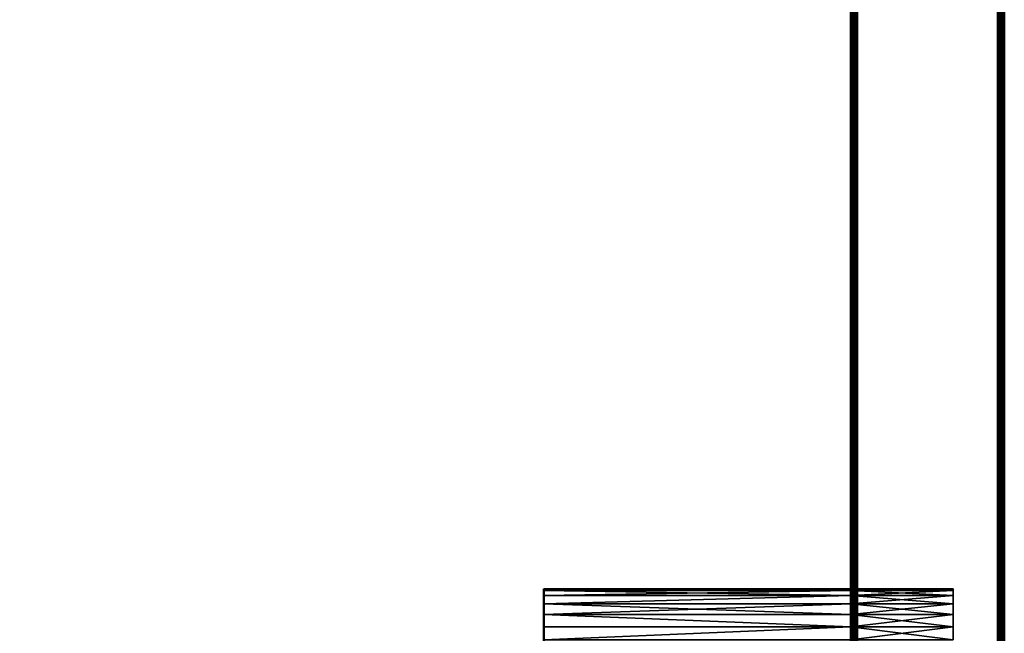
# Model space of a CAD drawing. Header units: millimetres. Extents: x 0 to 359, y -334 to 1.
# Tile 197 of 216: x 282 to 359, y -199 to -151. Entities that reach past the tile are written whole.
import ezdxf

# ---------------------------------------------------------------- set-up
doc = ezdxf.new("R2010")
doc.units = ezdxf.units.MM
doc.header["$MEASUREMENT"] = 0
doc.layers.add('0 Misc', color=7, linetype='Continuous', lineweight=35)
doc.layers.add('10 Raster Images', color=7, linetype='Continuous', lineweight=35)

msp = doc.modelspace()

# ---------------------------------------------------------------- linework, layer by layer
at = {"layer": '0 Misc', "color": 160, "linetype": 'Continuous', "lineweight": 50}
for p, q in [((347, -296, 0.5), (347, 0, 0.5)), ((347, 0, 332.5), (347, -296, 332.5)), ((347, -294.5, 13), (347, -0.5, 13)), ((347, -294.5, 1), (347, -0.5, 1)), ((347, -294.5, 332), (347, -0.5, 332)), ((347, -294.5, 320), (347, -0.5, 320)), ((347.5, 0), (347.5, -296)), ((347.5, -296, 333), (347.5, 0, 333)), ((358.5, -296), (358.5, 0)), ((358.5, 0, 333), (358.5, -296, 333)), ((359, -296, 332.5), (359, 0, 332.5)), ((359, 0, 0.5), (359, -296, 0.5))]:
    msp.add_line(p, q, dxfattribs=at).dxf.unprotected_set("ltscale", 0)
at = {"layer": '0 Misc', "color": 160, "linetype": 'Continuous', "lineweight": 25}
for p, q in [((347, -263.5, 330), (347, 0, 332.5)), ((347, -262.465, 329.864), (347, 0, 332.5)), ((347, -261.5, 329.464), (347, 0, 332.5)), ((347, -199.5, 330), (347, 0, 332.5)), ((347, -198.465, 329.864), (347, 0, 332.5)), ((347, -197.5, 329.464), (347, 0, 332.5)), ((347, -196.672, 328.828), (347, 0, 332.5)), ((347, -196.036, 328), (347, 0, 332.5)), ((347, 0, 0.5), (347, -263.5, 3)), ((347, 0, 0.5), (347, -262.465, 3.136)), ((347, 0, 0.5), (347, -261.5, 3.536)), ((347, 0, 0.5), (347, -199.5, 3)), ((347, 0, 0.5), (347, -198.465, 3.136)), ((347, 0, 0.5), (347, -197.5, 3.536)), ((347, 0, 0.5), (347, -196.672, 4.172)), ((347, 0, 0.5), (347, -196.036, 5)), ((347, -263.5, 3), (347, -0.5, 1)), ((347, -262.465, 3.136), (347, -0.5, 1)), ((347, -261.5, 3.536), (347, -0.5, 1)), ((347, -199.5, 3), (347, -0.5, 1)), ((347, -198.465, 3.136), (347, -0.5, 1)), ((347, -197.5, 3.536), (347, -0.5, 1)), ((347, -196.672, 4.172), (347, -0.5, 1)), ((347, -0.5, 13), (347, -263.5, 11)), ((347, -0.5, 13), (347, -262.465, 10.864)), ((347, -0.5, 13), (347, -261.5, 10.464)), ((347, -0.5, 13), (347, -199.5, 11)), ((347, -0.5, 13), (347, -198.465, 10.864)), ((347, -0.5, 13), (347, -197.5, 10.464)), ((347, -0.5, 13), (347, -196.672, 9.828)), ((347, -263.5, 322), (347, -0.5, 320)), ((347, -262.465, 322.136), (347, -0.5, 320)), ((347, -261.5, 322.536), (347, -0.5, 320)), ((347, -199.5, 322), (347, -0.5, 320)), ((347, -198.465, 322.136), (347, -0.5, 320)), ((347, -197.5, 322.536), (347, -0.5, 320)), ((347, -196.672, 323.172), (347, -0.5, 320)), ((347, -0.5, 332), (347, -263.5, 330)), ((347, -0.5, 332), (347, -262.465, 329.864)), ((347, -0.5, 332), (347, -261.5, 329.464)), ((347, -0.5, 332), (347, -199.5, 330)), ((347, -0.5, 332), (347, -198.465, 329.864)), ((347, -0.5, 332), (347, -197.5, 329.464)), ((347, -0.5, 332), (347, -196.672, 328.828)), ((347, -196.672, 4.172), (347, -103.5, 3)), ((347, -196.036, 5), (347, -103.5, 3)), ((347, -195.636, 5.965), (347, -103.5, 3)), ((347, -195.5, 7), (347, -103.5, 3)), ((347, -103.5, 11), (347, -196.672, 9.828)), ((347, -103.5, 11), (347, -196.036, 9)), ((347, -103.5, 11), (347, -195.636, 8.035)), ((347, -103.5, 11), (347, -195.5, 7)), ((347, -196.672, 323.172), (347, -103.5, 322)), ((347, -196.036, 324), (347, -103.5, 322)), ((347, -195.636, 324.965), (347, -103.5, 322)), ((347, -195.5, 326), (347, -103.5, 322)), ((347, -103.5, 330), (347, -196.672, 328.828)), ((347, -103.5, 330), (347, -196.036, 328)), ((347, -103.5, 330), (347, -195.636, 327.035)), ((347, -103.5, 330), (347, -195.5, 326)), ((347, -196.036, 328), (347, -103.5, 330)), ((347, -195.636, 327.035), (347, -103.5, 330)), ((347, -195.5, 326), (347, -103.5, 330)), ((347, -103.5, 3), (347, -196.036, 5)), ((347, -103.5, 3), (347, -195.636, 5.965)), ((347, -103.5, 3), (347, -195.5, 7)), ((347, -195.5, 7), (347, -104.535, 3.136)), ((347, -104.535, 10.864), (347, -195.5, 7)), ((347, -195.5, 326), (347, -104.535, 322.136)), ((347, -104.535, 329.864), (347, -195.5, 326)), ((347, -195.5, 326), (347, -104.535, 329.864)), ((347, -104.535, 3.136), (347, -195.5, 7)), ((347, -195.5, 7), (347, -105.5, 3.536)), ((347, -105.5, 10.464), (347, -195.5, 7)), ((347, -195.5, 326), (347, -105.5, 322.536)), ((347, -105.5, 329.464), (347, -195.5, 326)), ((347, -195.5, 326), (347, -105.5, 329.464)), ((347, -105.5, 3.536), (347, -195.5, 7)), ((347, -195.5, 7), (347, -106.328, 4.172)), ((347, -106.328, 9.828), (347, -195.5, 7)), ((347, -195.5, 326), (347, -106.328, 323.172)), ((347, -106.328, 328.828), (347, -195.5, 326)), ((347, -195.5, 326), (347, -106.328, 328.828)), ((347, -106.328, 4.172), (347, -195.5, 7)), ((347, -195.5, 7), (347, -106.964, 5)), ((347, -106.964, 9), (347, -195.5, 7)), ((347, -195.5, 326), (347, -106.964, 324)), ((347, -106.964, 328), (347, -195.5, 326)), ((347, -195.5, 326), (347, -106.964, 328)), ((347, -106.964, 5), (347, -195.5, 7)), ((347, -195.5, 7), (347, -107.364, 5.965)), ((347, -107.364, 8.035), (347, -195.5, 7)), ((347, -195.5, 326), (347, -107.364, 324.965)), ((347, -107.364, 327.035), (347, -195.5, 326)), ((347, -195.5, 326), (347, -107.364, 327.035)), ((347, -107.364, 5.965), (347, -195.5, 7)), ((347, -107.364, 5.965), (347, -195.5, 326)), ((347, -195.5, 7), (347, -107.5, 7)), ((347, -195.5, 326), (347, -107.5, 326)), ((347, -195.5, 326), (347, -107.5, 326)), ((347, -195.5, 326), (347, -107.5, 7)), ((323, -196.036, 9), (323, -195.636, 5.965)), ((323, -195.636, 8.035), (323, -195.636, 5.965)), ((323, -196.036, 328), (323, -195.636, 324.965)), ((323, -195.636, 327.035), (323, -195.636, 324.965)), ((323, -196.672, 9.828), (323, -196.036, 5)), ((323, -196.036, 9), (323, -196.036, 5)), ((323, -196.672, 328.828), (323, -196.036, 324)), ((323, -196.036, 328), (323, -196.036, 324)), ((347, -195.5, 7), (347, -195.636, 324.965)), ((347, -195.5, 7), (347, -195.5, 326)), ((347, -195.636, 8.035), (347, -196.036, 324)), ((347, -195.636, 8.035), (347, -195.636, 324.965)), ((347, -196.036, 9), (347, -196.672, 323.172)), ((347, -196.036, 9), (347, -196.036, 324)), ((355, -196.036, 5), (355, -195.636, 8.035)), ((355, -195.636, 5.965), (355, -195.636, 8.035)), ((355, -195.636, 324.965), (355, -196.036, 328)), ((355, -195.636, 324.965), (355, -195.636, 327.035)), ((355, -196.672, 4.172), (355, -196.036, 9)), ((355, -196.036, 5), (355, -196.036, 9)), ((355, -196.672, 323.172), (355, -196.036, 328)), ((355, -196.036, 324), (355, -196.036, 328)), ((323, -197.5, 10.464), (323, -196.672, 4.172)), ((323, -196.672, 9.828), (323, -196.672, 4.172)), ((323, -197.5, 329.464), (323, -196.672, 323.172)), ((323, -196.672, 328.828), (323, -196.672, 323.172)), ((347, -196.672, 9.828), (347, -197.5, 322.536)), ((347, -196.672, 9.828), (347, -196.672, 323.172)), ((355, -196.672, 4.172), (355, -197.5, 10.464)), ((355, -196.672, 4.172), (355, -196.672, 9.828)), ((355, -196.672, 323.172), (355, -197.5, 329.464)), ((355, -196.672, 323.172), (355, -196.672, 328.828)), ((323, -198.465, 10.864), (323, -197.5, 3.536)), ((323, -197.5, 10.464), (323, -197.5, 3.536)), ((323, -198.465, 329.864), (323, -197.5, 322.536)), ((323, -197.5, 329.464), (323, -197.5, 322.536)), ((347, -197.5, 10.464), (347, -198.465, 322.136)), ((347, -197.5, 10.464), (347, -197.5, 322.536)), ((355, -198.465, 3.136), (355, -197.5, 10.464)), ((355, -197.5, 3.536), (355, -197.5, 10.464)), ((355, -197.5, 322.536), (355, -198.465, 329.864)), ((355, -197.5, 322.536), (355, -197.5, 329.464)), ((323, -199.5, 11), (323, -198.465, 3.136)), ((323, -198.465, 10.864), (323, -198.465, 3.136)), ((323, -199.5, 330), (323, -198.465, 322.136)), ((323, -198.465, 329.864), (323, -198.465, 322.136)), ((347, -198.465, 10.864), (347, -199.5, 322)), ((347, -198.465, 10.864), (347, -198.465, 322.136)), ((355, -198.465, 3.136), (355, -199.5, 11)), ((355, -198.465, 3.136), (355, -198.465, 10.864)), ((355, -198.465, 322.136), (355, -199.5, 330)), ((355, -198.465, 322.136), (355, -198.465, 329.864))]:
    msp.add_line(p, q, dxfattribs=at).dxf.unprotected_set("ltscale", 0)
at = {"layer": '0 Misc', "color": 160, "linetype": 'Continuous', "lineweight": 50, "extrusion": (1, 0, 0)}
for centre in [(-199.5, 3, 323), (-199.5, 322, 323)]:
    msp.add_circle(centre, 4, dxfattribs=at).dxf.unprotected_set("ltscale", 0)
at = {"layer": '0 Misc', "color": 160, "linetype": 'Continuous', "lineweight": 50, "extrusion": (-1, 0, 0)}
for centre in [(199.5, 3, -347), (199.5, 322, -347)]:
    msp.add_circle(centre, 4, dxfattribs=at).dxf.unprotected_set("ltscale", 0)
at = {"layer": '0 Misc', "color": 7, "lineweight": 25}
for points, invisible_edges in [([(347, -294.5, 13), (12, -0.5, 13), (12, -294.5, 13)], 1), ([(347, -294.5, 13), (347, -0.5, 13), (12, -0.5, 13)], 12), ([(347, -0.5, 1), (12, -294.5, 1), (12, -0.5, 1)], 1), ([(347, -0.5, 1), (347, -294.5, 1), (12, -294.5, 1)], 12), ([(347, -294.5, 332), (12, -0.5, 332), (12, -294.5, 332)], 1), ([(347, -294.5, 332), (347, -0.5, 332), (12, -0.5, 332)], 12), ([(347.5, -296), (358.5, 0), (358.5, -296)], 1), ([(347.5, -296), (347.5, 0), (358.5, 0)], 12), ([(358.5, -296, 333), (347.5, 0, 333), (347.5, -296, 333)], 1), ([(358.5, -296, 333), (358.5, 0, 333), (347.5, 0, 333)], 12), ([(359, -296, 332.5), (359, 0, 0.5), (359, 0, 332.5)], 1), ([(359, -296, 332.5), (359, -296, 0.5), (359, 0, 0.5)], 12)]:
    msp.add_3dface(points, dxfattribs=dict(at, invisible_edges=invisible_edges))
for points in [[(63.439, -256.939, 320), (12, -0.5, 320), (347, -0.5, 320)], [(63.439, -256.939, 320), (347, -0.5, 320), (63.75, -256.701, 320)], [(63.75, -256.701, 320), (347, -0.5, 320), (64.112, -256.551, 320)], [(64.112, -256.551, 320), (347, -0.5, 320), (64.5, -256.5, 320)], [(64.5, -256.5, 320), (347, -0.5, 320), (64.888, -256.551, 320)], [(64.888, -256.551, 320), (347, -0.5, 320), (65.25, -256.701, 320)], [(65.25, -256.701, 320), (347, -0.5, 320), (65.561, -256.939, 320)], [(65.561, -256.939, 320), (347, -0.5, 320), (65.799, -257.25, 320)], [(65.799, -257.25, 320), (347, -0.5, 320), (65.949, -257.612, 320)], [(65.949, -257.612, 320), (347, -0.5, 320), (66, -258, 320)], [(66, -258, 320), (347, -0.5, 320), (87.439, -256.939, 320)], [(87.439, -256.939, 320), (347, -0.5, 320), (87.75, -256.701, 320)], [(87.75, -256.701, 320), (347, -0.5, 320), (88.112, -256.551, 320)], [(88.112, -256.551, 320), (347, -0.5, 320), (88.5, -256.5, 320)], [(88.5, -256.5, 320), (347, -0.5, 320), (88.888, -256.551, 320)], [(88.888, -256.551, 320), (347, -0.5, 320), (89.25, -256.701, 320)], [(89.25, -256.701, 320), (347, -0.5, 320), (89.561, -256.939, 320)], [(89.561, -256.939, 320), (347, -0.5, 320), (89.799, -257.25, 320)], [(89.799, -257.25, 320), (347, -0.5, 320), (89.949, -257.612, 320)], [(89.949, -257.612, 320), (347, -0.5, 320), (90, -258, 320)], [(347, -294.5, 320), (90, -258, 320), (347, -0.5, 320)], [(347, -296, 0.5), (347, 0, 0.5), (347.017, 0, 0.371)], [(347.017, -296, 0.371), (347, -296, 0.5), (347.017, 0, 0.371)], [(347, 0, 332.5), (347, -296, 332.5), (347.017, -296, 332.629)], [(347.017, 0, 332.629), (347, 0, 332.5), (347.017, -296, 332.629)], [(347, -263.5, 330), (347, -296, 332.5), (347, 0, 332.5)], [(347, -263.5, 330), (347, 0, 332.5), (347, -262.465, 329.864)], [(347, -262.465, 329.864), (347, 0, 332.5), (347, -261.5, 329.464)], [(347, -261.5, 329.464), (347, 0, 332.5), (347, -199.5, 330)], [(347, -199.5, 330), (347, 0, 332.5), (347, -198.465, 329.864)], [(347, -198.465, 329.864), (347, 0, 332.5), (347, -197.5, 329.464)], [(347, -197.5, 329.464), (347, 0, 332.5), (347, -196.672, 328.828)], [(347, -196.672, 328.828), (347, 0, 332.5), (347, -196.036, 328)], [(347, -196.036, 328), (347, 0, 332.5), (347, -103.5, 330)], [(347, -296, 0.5), (347, -263.5, 3), (347, 0, 0.5)], [(347, 0, 0.5), (347, -263.5, 3), (347, -262.465, 3.136)], [(347, 0, 0.5), (347, -262.465, 3.136), (347, -261.5, 3.536)], [(347, 0, 0.5), (347, -261.5, 3.536), (347, -199.5, 3)], [(347, 0, 0.5), (347, -199.5, 3), (347, -198.465, 3.136)], [(347, 0, 0.5), (347, -198.465, 3.136), (347, -197.5, 3.536)], [(347, 0, 0.5), (347, -197.5, 3.536), (347, -196.672, 4.172)], [(347, 0, 0.5), (347, -196.672, 4.172), (347, -196.036, 5)], [(347, 0, 0.5), (347, -196.036, 5), (347, -103.5, 3)], [(347, -263.5, 3), (347, -294.5, 1), (347, -0.5, 1)], [(347, -263.5, 3), (347, -0.5, 1), (347, -262.465, 3.136)], [(347, -262.465, 3.136), (347, -0.5, 1), (347, -261.5, 3.536)], [(347, -261.5, 3.536), (347, -0.5, 1), (347, -199.5, 3)], [(347, -199.5, 3), (347, -0.5, 1), (347, -198.465, 3.136)], [(347, -198.465, 3.136), (347, -0.5, 1), (347, -197.5, 3.536)], [(347, -197.5, 3.536), (347, -0.5, 1), (347, -196.672, 4.172)], [(347, -196.672, 4.172), (347, -0.5, 1), (347, -103.5, 3)], [(347, -294.5, 13), (347, -263.5, 11), (347, -0.5, 13)], [(347, -0.5, 13), (347, -263.5, 11), (347, -262.465, 10.864)], [(347, -0.5, 13), (347, -262.465, 10.864), (347, -261.5, 10.464)], [(347, -0.5, 13), (347, -261.5, 10.464), (347, -199.5, 11)], [(347, -0.5, 13), (347, -199.5, 11), (347, -198.465, 10.864)], [(347, -0.5, 13), (347, -198.465, 10.864), (347, -197.5, 10.464)], [(347, -0.5, 13), (347, -197.5, 10.464), (347, -196.672, 9.828)], [(347, -0.5, 13), (347, -196.672, 9.828), (347, -103.5, 11)], [(347, -263.5, 322), (347, -294.5, 320), (347, -0.5, 320)], [(347, -263.5, 322), (347, -0.5, 320), (347, -262.465, 322.136)], [(347, -262.465, 322.136), (347, -0.5, 320), (347, -261.5, 322.536)], [(347, -261.5, 322.536), (347, -0.5, 320), (347, -199.5, 322)], [(347, -199.5, 322), (347, -0.5, 320), (347, -198.465, 322.136)], [(347, -198.465, 322.136), (347, -0.5, 320), (347, -197.5, 322.536)], [(347, -197.5, 322.536), (347, -0.5, 320), (347, -196.672, 323.172)], [(347, -196.672, 323.172), (347, -0.5, 320), (347, -103.5, 322)], [(347, -294.5, 332), (347, -263.5, 330), (347, -0.5, 332)], [(347, -0.5, 332), (347, -263.5, 330), (347, -262.465, 329.864)], [(347, -0.5, 332), (347, -262.465, 329.864), (347, -261.5, 329.464)], [(347, -0.5, 332), (347, -261.5, 329.464), (347, -199.5, 330)], [(347, -0.5, 332), (347, -199.5, 330), (347, -198.465, 329.864)], [(347, -0.5, 332), (347, -198.465, 329.864), (347, -197.5, 329.464)], [(347, -0.5, 332), (347, -197.5, 329.464), (347, -196.672, 328.828)], [(347, -0.5, 332), (347, -196.672, 328.828), (347, -103.5, 330)], [(347.067, -296, 0.25), (347.017, -296, 0.371), (347.017, 0, 0.371)], [(347.067, 0, 0.25), (347.067, -296, 0.25), (347.017, 0, 0.371)], [(347.067, 0, 332.75), (347.017, 0, 332.629), (347.017, -296, 332.629)], [(347.067, -296, 332.75), (347.067, 0, 332.75), (347.017, -296, 332.629)], [(347.067, 0, 0.25), (347.146, 0, 0.146), (347.067, -296, 0.25)], [(347.067, -296, 0.25), (347.146, 0, 0.146), (347.146, -296, 0.146)], [(347.067, -296, 332.75), (347.146, -296, 332.854), (347.067, 0, 332.75)], [(347.067, 0, 332.75), (347.146, -296, 332.854), (347.146, 0, 332.854)], [(347.146, -296, 0.146), (347.146, 0, 0.146), (347.25, 0, 0.067)], [(347.25, -296, 0.067), (347.146, -296, 0.146), (347.25, 0, 0.067)], [(347.146, 0, 332.854), (347.146, -296, 332.854), (347.25, -296, 332.933)], [(347.25, 0, 332.933), (347.146, 0, 332.854), (347.25, -296, 332.933)], [(347.371, -296, 0.017), (347.25, -296, 0.067), (347.25, 0, 0.067)], [(347.371, 0, 0.017), (347.371, -296, 0.017), (347.25, 0, 0.067)], [(347.371, 0, 332.983), (347.25, 0, 332.933), (347.25, -296, 332.933)], [(347.371, -296, 332.983), (347.371, 0, 332.983), (347.25, -296, 332.933)], [(347.371, 0, 0.017), (347.5, 0), (347.371, -296, 0.017)], [(347.371, -296, 0.017), (347.5, 0), (347.5, -296)], [(347.371, -296, 332.983), (347.5, -296, 333), (347.371, 0, 332.983)], [(347.371, 0, 332.983), (347.5, -296, 333), (347.5, 0, 333)], [(358.629, -296, 0.017), (358.5, -296), (358.629, 0, 0.017)], [(358.629, 0, 0.017), (358.5, -296), (358.5, 0)], [(358.629, 0, 332.983), (358.5, 0, 333), (358.629, -296, 332.983)], [(358.629, -296, 332.983), (358.5, 0, 333), (358.5, -296, 333)], [(358.629, 0, 0.017), (358.75, 0, 0.067), (358.75, -296, 0.067)], [(358.629, -296, 0.017), (358.629, 0, 0.017), (358.75, -296, 0.067)], [(358.629, -296, 332.983), (358.75, -296, 332.933), (358.75, 0, 332.933)], [(358.629, 0, 332.983), (358.629, -296, 332.983), (358.75, 0, 332.933)], [(358.854, 0, 0.146), (358.854, -296, 0.146), (358.75, -296, 0.067)], [(358.75, 0, 0.067), (358.854, 0, 0.146), (358.75, -296, 0.067)], [(358.854, -296, 332.854), (358.854, 0, 332.854), (358.75, 0, 332.933)], [(358.75, -296, 332.933), (358.854, -296, 332.854), (358.75, 0, 332.933)], [(358.933, -296, 0.25), (358.854, -296, 0.146), (358.933, 0, 0.25)], [(358.933, 0, 0.25), (358.854, -296, 0.146), (358.854, 0, 0.146)], [(358.933, 0, 332.75), (358.854, 0, 332.854), (358.933, -296, 332.75)], [(358.933, -296, 332.75), (358.854, 0, 332.854), (358.854, -296, 332.854)], [(358.933, 0, 0.25), (358.983, 0, 0.371), (358.983, -296, 0.371)], [(358.933, -296, 0.25), (358.933, 0, 0.25), (358.983, -296, 0.371)], [(358.933, -296, 332.75), (358.983, -296, 332.629), (358.983, 0, 332.629)], [(358.933, 0, 332.75), (358.933, -296, 332.75), (358.983, 0, 332.629)], [(359, 0, 0.5), (359, -296, 0.5), (358.983, -296, 0.371)], [(358.983, 0, 0.371), (359, 0, 0.5), (358.983, -296, 0.371)], [(359, -296, 332.5), (359, 0, 332.5), (358.983, 0, 332.629)], [(358.983, -296, 332.629), (359, -296, 332.5), (358.983, 0, 332.629)], [(347, -196.672, 4.172), (347, -103.5, 3), (347, -196.036, 5)], [(347, -196.036, 5), (347, -103.5, 3), (347, -195.636, 5.965)], [(347, -195.636, 5.965), (347, -103.5, 3), (347, -195.5, 7)], [(347, -195.5, 7), (347, -103.5, 3), (347, -104.535, 3.136)], [(347, -103.5, 11), (347, -196.672, 9.828), (347, -196.036, 9)], [(347, -103.5, 11), (347, -196.036, 9), (347, -195.636, 8.035)], [(347, -103.5, 11), (347, -195.636, 8.035), (347, -195.5, 7)], [(347, -103.5, 11), (347, -195.5, 7), (347, -104.535, 10.864)], [(347, -196.672, 323.172), (347, -103.5, 322), (347, -196.036, 324)], [(347, -196.036, 324), (347, -103.5, 322), (347, -195.636, 324.965)], [(347, -195.636, 324.965), (347, -103.5, 322), (347, -195.5, 326)], [(347, -195.5, 326), (347, -103.5, 322), (347, -104.535, 322.136)], [(347, -103.5, 330), (347, -196.672, 328.828), (347, -196.036, 328)], [(347, -103.5, 330), (347, -196.036, 328), (347, -195.636, 327.035)], [(347, -103.5, 330), (347, -195.636, 327.035), (347, -195.5, 326)], [(347, -103.5, 330), (347, -195.5, 326), (347, -104.535, 329.864)], [(347, -196.036, 328), (347, -103.5, 330), (347, -195.636, 327.035)], [(347, -195.636, 327.035), (347, -103.5, 330), (347, -195.5, 326)], [(347, -195.5, 326), (347, -103.5, 330), (347, -104.535, 329.864)], [(347, -103.5, 3), (347, -196.036, 5), (347, -195.636, 5.965)], [(347, -103.5, 3), (347, -195.636, 5.965), (347, -195.5, 7)], [(347, -103.5, 3), (347, -195.5, 7), (347, -104.535, 3.136)], [(347, -195.5, 7), (347, -104.535, 3.136), (347, -105.5, 3.536)], [(347, -104.535, 10.864), (347, -195.5, 7), (347, -105.5, 10.464)], [(347, -195.5, 326), (347, -104.535, 322.136), (347, -105.5, 322.536)], [(347, -104.535, 329.864), (347, -195.5, 326), (347, -105.5, 329.464)], [(347, -195.5, 326), (347, -104.535, 329.864), (347, -105.5, 329.464)], [(347, -104.535, 3.136), (347, -195.5, 7), (347, -105.5, 3.536)], [(347, -195.5, 7), (347, -105.5, 3.536), (347, -106.328, 4.172)], [(347, -105.5, 10.464), (347, -195.5, 7), (347, -106.328, 9.828)], [(347, -195.5, 326), (347, -105.5, 322.536), (347, -106.328, 323.172)], [(347, -105.5, 329.464), (347, -195.5, 326), (347, -106.328, 328.828)], [(347, -195.5, 326), (347, -105.5, 329.464), (347, -106.328, 328.828)], [(347, -105.5, 3.536), (347, -195.5, 7), (347, -106.328, 4.172)], [(347, -195.5, 7), (347, -106.328, 4.172), (347, -106.964, 5)], [(347, -106.328, 9.828), (347, -195.5, 7), (347, -106.964, 9)], [(347, -195.5, 326), (347, -106.328, 323.172), (347, -106.964, 324)], [(347, -106.328, 328.828), (347, -195.5, 326), (347, -106.964, 328)], [(347, -195.5, 326), (347, -106.328, 328.828), (347, -106.964, 328)], [(347, -106.328, 4.172), (347, -195.5, 7), (347, -106.964, 5)], [(347, -195.5, 7), (347, -106.964, 5), (347, -107.364, 5.965)], [(347, -106.964, 9), (347, -195.5, 7), (347, -107.364, 8.035)], [(347, -195.5, 326), (347, -106.964, 324), (347, -107.364, 324.965)], [(347, -106.964, 328), (347, -195.5, 326), (347, -107.364, 327.035)], [(347, -195.5, 326), (347, -106.964, 328), (347, -107.364, 327.035)], [(347, -106.964, 5), (347, -195.5, 7), (347, -107.364, 5.965)], [(347, -195.5, 7), (347, -107.364, 5.965), (347, -107.5, 7)], [(347, -107.364, 8.035), (347, -195.5, 7), (347, -107.5, 7)], [(347, -195.5, 326), (347, -107.364, 324.965), (347, -107.5, 326)], [(347, -107.364, 327.035), (347, -195.5, 326), (347, -107.5, 326)], [(347, -195.5, 326), (347, -107.364, 327.035), (347, -107.5, 326)], [(347, -107.364, 5.965), (347, -195.5, 7), (347, -195.5, 326)], [(347, -107.364, 5.965), (347, -195.5, 326), (347, -107.5, 7)], [(347, -195.5, 326), (347, -107.5, 326), (347, -107.5, 7)], [(323, -195.5, 7), (323, -195.636, 5.965), (347, -195.636, 5.965)], [(323, -195.5, 7), (347, -195.636, 5.965), (347, -195.5, 7)], [(347, -195.636, 8.035), (323, -195.5, 7), (347, -195.5, 7)], [(347, -195.636, 8.035), (323, -195.636, 8.035), (323, -195.5, 7)], [(323, -195.5, 326), (323, -195.636, 324.965), (347, -195.636, 324.965)], [(323, -195.5, 326), (347, -195.636, 324.965), (347, -195.5, 326)], [(347, -195.636, 327.035), (323, -195.5, 326), (347, -195.5, 326)], [(347, -195.636, 327.035), (323, -195.636, 327.035), (323, -195.5, 326)], [(323, -195.636, 8.035), (323, -195.636, 5.965), (323, -195.5, 7)], [(323, -195.636, 327.035), (323, -195.636, 324.965), (323, -195.5, 326)], [(347, -195.636, 5.965), (323, -196.036, 5), (347, -196.036, 5)], [(347, -195.636, 5.965), (323, -195.636, 5.965), (323, -196.036, 5)], [(347, -196.036, 9), (323, -195.636, 8.035), (347, -195.636, 8.035)], [(347, -196.036, 9), (323, -196.036, 9), (323, -195.636, 8.035)], [(347, -195.636, 324.965), (323, -196.036, 324), (347, -196.036, 324)], [(347, -195.636, 324.965), (323, -195.636, 324.965), (323, -196.036, 324)], [(347, -196.036, 328), (323, -195.636, 327.035), (347, -195.636, 327.035)], [(347, -196.036, 328), (323, -196.036, 328), (323, -195.636, 327.035)], [(323, -196.036, 9), (323, -196.036, 5), (323, -195.636, 5.965)], [(323, -196.036, 9), (323, -195.636, 5.965), (323, -195.636, 8.035)], [(323, -196.036, 328), (323, -196.036, 324), (323, -195.636, 324.965)], [(323, -196.036, 328), (323, -195.636, 324.965), (323, -195.636, 327.035)], [(347, -196.036, 5), (323, -196.672, 4.172), (347, -196.672, 4.172)], [(323, -196.672, 9.828), (323, -196.036, 9), (347, -196.036, 9)], [(323, -196.672, 9.828), (347, -196.036, 9), (347, -196.672, 9.828)], [(347, -196.036, 5), (323, -196.036, 5), (323, -196.672, 4.172)], [(347, -196.036, 324), (323, -196.672, 323.172), (347, -196.672, 323.172)], [(323, -196.672, 328.828), (323, -196.036, 328), (347, -196.036, 328)], [(323, -196.672, 328.828), (347, -196.036, 328), (347, -196.672, 328.828)], [(347, -196.036, 324), (323, -196.036, 324), (323, -196.672, 323.172)], [(323, -196.672, 9.828), (323, -196.672, 4.172), (323, -196.036, 5)], [(323, -196.672, 9.828), (323, -196.036, 5), (323, -196.036, 9)], [(323, -196.672, 328.828), (323, -196.672, 323.172), (323, -196.036, 324)], [(323, -196.672, 328.828), (323, -196.036, 324), (323, -196.036, 328)], [(355, -195.5, 7), (355, -195.636, 8.035), (347, -195.636, 8.035)], [(355, -195.5, 7), (347, -195.636, 8.035), (347, -195.5, 7)], [(355, -195.636, 5.965), (355, -195.5, 7), (347, -195.5, 7)], [(347, -195.636, 5.965), (355, -195.636, 5.965), (347, -195.5, 7)], [(355, -195.5, 326), (355, -195.636, 327.035), (347, -195.636, 327.035)], [(355, -195.5, 326), (347, -195.636, 327.035), (347, -195.5, 326)], [(355, -195.636, 324.965), (355, -195.5, 326), (347, -195.5, 326)], [(347, -195.636, 324.965), (355, -195.636, 324.965), (347, -195.5, 326)], [(347, -195.636, 8.035), (347, -195.636, 324.965), (347, -195.5, 7)], [(347, -195.5, 7), (347, -195.636, 324.965), (347, -195.5, 326)], [(347, -195.636, 8.035), (355, -196.036, 9), (347, -196.036, 9)], [(347, -195.636, 8.035), (355, -195.636, 8.035), (355, -196.036, 9)], [(347, -195.636, 5.965), (347, -196.036, 5), (355, -195.636, 5.965)], [(355, -195.636, 5.965), (347, -196.036, 5), (355, -196.036, 5)], [(347, -195.636, 327.035), (355, -196.036, 328), (347, -196.036, 328)], [(347, -195.636, 327.035), (355, -195.636, 327.035), (355, -196.036, 328)], [(347, -195.636, 324.965), (347, -196.036, 324), (355, -195.636, 324.965)], [(355, -195.636, 324.965), (347, -196.036, 324), (355, -196.036, 324)], [(347, -196.036, 9), (347, -196.036, 324), (347, -195.636, 8.035)], [(347, -195.636, 8.035), (347, -196.036, 324), (347, -195.636, 324.965)], [(347, -196.036, 9), (355, -196.672, 9.828), (347, -196.672, 9.828)], [(355, -196.036, 5), (347, -196.036, 5), (347, -196.672, 4.172)], [(355, -196.672, 4.172), (355, -196.036, 5), (347, -196.672, 4.172)], [(347, -196.036, 9), (355, -196.036, 9), (355, -196.672, 9.828)], [(347, -196.036, 328), (355, -196.672, 328.828), (347, -196.672, 328.828)], [(355, -196.036, 324), (347, -196.036, 324), (347, -196.672, 323.172)], [(355, -196.672, 323.172), (355, -196.036, 324), (347, -196.672, 323.172)], [(347, -196.036, 328), (355, -196.036, 328), (355, -196.672, 328.828)], [(347, -196.672, 9.828), (347, -196.672, 323.172), (347, -196.036, 9)], [(347, -196.036, 9), (347, -196.672, 323.172), (347, -196.036, 324)], [(355, -195.636, 5.965), (355, -195.636, 8.035), (355, -195.5, 7)], [(355, -195.636, 324.965), (355, -195.636, 327.035), (355, -195.5, 326)], [(355, -196.036, 5), (355, -196.036, 9), (355, -195.636, 8.035)], [(355, -196.036, 5), (355, -195.636, 8.035), (355, -195.636, 5.965)], [(355, -196.036, 324), (355, -196.036, 328), (355, -195.636, 324.965)], [(355, -195.636, 324.965), (355, -196.036, 328), (355, -195.636, 327.035)], [(355, -196.672, 4.172), (355, -196.672, 9.828), (355, -196.036, 9)], [(355, -196.672, 4.172), (355, -196.036, 9), (355, -196.036, 5)], [(355, -196.672, 323.172), (355, -196.672, 328.828), (355, -196.036, 328)], [(355, -196.672, 323.172), (355, -196.036, 328), (355, -196.036, 324)], [(323, -197.5, 3.536), (347, -197.5, 3.536), (347, -196.672, 4.172)], [(323, -196.672, 4.172), (323, -197.5, 3.536), (347, -196.672, 4.172)], [(347, -197.5, 10.464), (323, -196.672, 9.828), (347, -196.672, 9.828)], [(347, -197.5, 10.464), (323, -197.5, 10.464), (323, -196.672, 9.828)], [(323, -197.5, 322.536), (347, -197.5, 322.536), (347, -196.672, 323.172)], [(323, -196.672, 323.172), (323, -197.5, 322.536), (347, -196.672, 323.172)], [(347, -197.5, 329.464), (323, -196.672, 328.828), (347, -196.672, 328.828)], [(347, -197.5, 329.464), (323, -197.5, 329.464), (323, -196.672, 328.828)], [(323, -197.5, 10.464), (323, -197.5, 3.536), (323, -196.672, 4.172)], [(323, -197.5, 10.464), (323, -196.672, 4.172), (323, -196.672, 9.828)], [(323, -197.5, 329.464), (323, -197.5, 322.536), (323, -196.672, 323.172)], [(323, -197.5, 329.464), (323, -196.672, 323.172), (323, -196.672, 328.828)], [(355, -196.672, 9.828), (355, -197.5, 10.464), (347, -197.5, 10.464)], [(355, -196.672, 9.828), (347, -197.5, 10.464), (347, -196.672, 9.828)], [(355, -197.5, 3.536), (355, -196.672, 4.172), (347, -196.672, 4.172)], [(347, -197.5, 3.536), (355, -197.5, 3.536), (347, -196.672, 4.172)], [(355, -196.672, 328.828), (355, -197.5, 329.464), (347, -197.5, 329.464)], [(355, -196.672, 328.828), (347, -197.5, 329.464), (347, -196.672, 328.828)], [(355, -197.5, 322.536), (355, -196.672, 323.172), (347, -196.672, 323.172)], [(347, -197.5, 322.536), (355, -197.5, 322.536), (347, -196.672, 323.172)], [(347, -197.5, 10.464), (347, -197.5, 322.536), (347, -196.672, 9.828)], [(347, -196.672, 9.828), (347, -197.5, 322.536), (347, -196.672, 323.172)], [(355, -197.5, 3.536), (355, -197.5, 10.464), (355, -196.672, 4.172)], [(355, -196.672, 4.172), (355, -197.5, 10.464), (355, -196.672, 9.828)], [(355, -197.5, 322.536), (355, -197.5, 329.464), (355, -196.672, 323.172)], [(355, -196.672, 323.172), (355, -197.5, 329.464), (355, -196.672, 328.828)], [(347, -198.465, 3.136), (323, -197.5, 3.536), (323, -198.465, 3.136)], [(347, -198.465, 3.136), (347, -197.5, 3.536), (323, -197.5, 3.536)], [(347, -198.465, 10.864), (323, -197.5, 10.464), (347, -197.5, 10.464)], [(347, -198.465, 10.864), (323, -198.465, 10.864), (323, -197.5, 10.464)], [(347, -198.465, 322.136), (323, -197.5, 322.536), (323, -198.465, 322.136)], [(347, -198.465, 322.136), (347, -197.5, 322.536), (323, -197.5, 322.536)], [(347, -198.465, 329.864), (323, -197.5, 329.464), (347, -197.5, 329.464)], [(347, -198.465, 329.864), (323, -198.465, 329.864), (323, -197.5, 329.464)], [(323, -198.465, 10.864), (323, -198.465, 3.136), (323, -197.5, 3.536)], [(323, -198.465, 10.864), (323, -197.5, 3.536), (323, -197.5, 10.464)], [(323, -198.465, 329.864), (323, -198.465, 322.136), (323, -197.5, 322.536)], [(323, -198.465, 329.864), (323, -197.5, 322.536), (323, -197.5, 329.464)], [(347, -197.5, 10.464), (355, -198.465, 10.864), (347, -198.465, 10.864)], [(347, -197.5, 10.464), (355, -197.5, 10.464), (355, -198.465, 10.864)], [(347, -197.5, 3.536), (347, -198.465, 3.136), (355, -197.5, 3.536)], [(355, -197.5, 3.536), (347, -198.465, 3.136), (355, -198.465, 3.136)], [(347, -197.5, 329.464), (355, -198.465, 329.864), (347, -198.465, 329.864)], [(347, -197.5, 329.464), (355, -197.5, 329.464), (355, -198.465, 329.864)], [(347, -197.5, 322.536), (347, -198.465, 322.136), (355, -197.5, 322.536)], [(355, -197.5, 322.536), (347, -198.465, 322.136), (355, -198.465, 322.136)], [(347, -198.465, 10.864), (347, -198.465, 322.136), (347, -197.5, 10.464)], [(347, -197.5, 10.464), (347, -198.465, 322.136), (347, -197.5, 322.536)], [(355, -198.465, 3.136), (355, -198.465, 10.864), (355, -197.5, 10.464)], [(355, -198.465, 3.136), (355, -197.5, 10.464), (355, -197.5, 3.536)], [(355, -198.465, 322.136), (355, -198.465, 329.864), (355, -197.5, 322.536)], [(355, -197.5, 322.536), (355, -198.465, 329.864), (355, -197.5, 329.464)], [(323, -199.5, 11), (323, -198.465, 10.864), (347, -198.465, 10.864)], [(323, -199.5, 11), (347, -198.465, 10.864), (347, -199.5, 11)], [(347, -198.465, 3.136), (323, -199.5, 3), (347, -199.5, 3)], [(347, -198.465, 3.136), (323, -198.465, 3.136), (323, -199.5, 3)], [(323, -199.5, 330), (323, -198.465, 329.864), (347, -198.465, 329.864)], [(323, -199.5, 330), (347, -198.465, 329.864), (347, -199.5, 330)], [(347, -198.465, 322.136), (323, -199.5, 322), (347, -199.5, 322)], [(347, -198.465, 322.136), (323, -198.465, 322.136), (323, -199.5, 322)], [(323, -199.5, 11), (323, -199.5, 3), (323, -198.465, 3.136)], [(323, -199.5, 11), (323, -198.465, 3.136), (323, -198.465, 10.864)], [(323, -199.5, 330), (323, -199.5, 322), (323, -198.465, 322.136)], [(323, -199.5, 330), (323, -198.465, 322.136), (323, -198.465, 329.864)], [(347, -198.465, 10.864), (355, -199.5, 11), (347, -199.5, 11)], [(355, -198.465, 3.136), (347, -198.465, 3.136), (347, -199.5, 3)], [(355, -199.5, 3), (355, -198.465, 3.136), (347, -199.5, 3)], [(347, -198.465, 10.864), (355, -198.465, 10.864), (355, -199.5, 11)], [(347, -198.465, 329.864), (355, -199.5, 330), (347, -199.5, 330)], [(355, -198.465, 322.136), (347, -198.465, 322.136), (347, -199.5, 322)], [(355, -199.5, 322), (355, -198.465, 322.136), (347, -199.5, 322)], [(347, -198.465, 329.864), (355, -198.465, 329.864), (355, -199.5, 330)], [(347, -199.5, 11), (347, -199.5, 322), (347, -198.465, 10.864)], [(347, -198.465, 10.864), (347, -199.5, 322), (347, -198.465, 322.136)], [(355, -199.5, 3), (355, -199.5, 11), (355, -198.465, 3.136)], [(355, -198.465, 3.136), (355, -199.5, 11), (355, -198.465, 10.864)], [(355, -199.5, 322), (355, -199.5, 330), (355, -198.465, 322.136)], [(355, -198.465, 322.136), (355, -199.5, 330), (355, -198.465, 329.864)]]:
    msp.add_3dface(points, dxfattribs=at)
at = {"layer": '10 Raster Images', "color": 160, "linetype": 'Continuous', "lineweight": 25}
for p, q in [((347, 0, 332.5), (347, -296, 332.5)), ((347, -296, 0.5), (347, 0, 0.5)), ((347, -0.5, 1), (347, -294.5, 1)), ((347, -294.5, 13), (347, -0.5, 13)), ((347, -294.5, 320), (347, -0.5, 320)), ((347, -0.5, 320), (347, -294.5, 320)), ((347, -294.5, 332), (347, -0.5, 332)), ((323, -195.636, 8.035), (323, -195.5, 7)), ((323, -195.5, 7), (323, -195.636, 5.965)), ((323, -195.636, 327.035), (323, -195.5, 326)), ((323, -195.5, 326), (323, -195.636, 324.965)), ((323, -195.636, 5.965), (323, -196.036, 5)), ((323, -196.036, 9), (323, -195.636, 8.035)), ((323, -195.636, 324.965), (323, -196.036, 324)), ((323, -196.036, 328), (323, -195.636, 327.035)), ((323, -196.036, 5), (323, -196.672, 4.172)), ((323, -196.672, 9.828), (323, -196.036, 9)), ((323, -196.036, 324), (323, -196.672, 323.172)), ((323, -196.672, 328.828), (323, -196.036, 328)), ((347, -195.636, 5.965), (347, -195.5, 7)), ((347, -195.5, 7), (347, -195.636, 8.035)), ((347, -195.636, 324.965), (347, -195.5, 326)), ((347, -195.5, 326), (347, -195.636, 327.035)), ((347, -195.636, 8.035), (347, -195.5, 7)), ((347, -195.5, 326), (347, -195.636, 324.965)), ((347, -195.636, 327.035), (347, -195.5, 326)), ((347, -195.5, 7), (347, -195.636, 5.965)), ((347, -196.036, 5), (347, -195.636, 5.965)), ((347, -195.636, 8.035), (347, -196.036, 9)), ((347, -196.036, 324), (347, -195.636, 324.965)), ((347, -195.636, 327.035), (347, -196.036, 328)), ((347, -196.036, 9), (347, -195.636, 8.035)), ((347, -195.636, 324.965), (347, -196.036, 324)), ((347, -196.036, 328), (347, -195.636, 327.035)), ((347, -195.636, 5.965), (347, -196.036, 5)), ((347, -196.672, 4.172), (347, -196.036, 5)), ((347, -196.036, 9), (347, -196.672, 9.828)), ((347, -196.672, 323.172), (347, -196.036, 324)), ((347, -196.036, 328), (347, -196.672, 328.828)), ((347, -196.672, 9.828), (347, -196.036, 9)), ((347, -196.036, 324), (347, -196.672, 323.172)), ((347, -196.672, 328.828), (347, -196.036, 328)), ((347, -196.036, 5), (347, -196.672, 4.172)), ((355, -195.636, 5.965), (355, -195.5, 7)), ((355, -195.5, 7), (355, -195.636, 8.035)), ((355, -195.636, 324.965), (355, -195.5, 326)), ((355, -195.5, 326), (355, -195.636, 327.035)), ((355, -195.636, 8.035), (355, -196.036, 9)), ((355, -196.036, 5), (355, -195.636, 5.965)), ((355, -196.036, 324), (355, -195.636, 324.965)), ((355, -195.636, 327.035), (355, -196.036, 328)), ((355, -196.036, 9), (355, -196.672, 9.828)), ((355, -196.672, 4.172), (355, -196.036, 5)), ((355, -196.036, 328), (355, -196.672, 328.828)), ((355, -196.672, 323.172), (355, -196.036, 324)), ((323, -196.672, 4.172), (323, -197.5, 3.536)), ((323, -197.5, 10.464), (323, -196.672, 9.828)), ((323, -196.672, 323.172), (323, -197.5, 322.536)), ((323, -197.5, 329.464), (323, -196.672, 328.828)), ((347, -197.5, 3.536), (347, -196.672, 4.172)), ((347, -196.672, 9.828), (347, -197.5, 10.464)), ((347, -197.5, 322.536), (347, -196.672, 323.172)), ((347, -196.672, 328.828), (347, -197.5, 329.464)), ((347, -197.5, 10.464), (347, -196.672, 9.828)), ((347, -196.672, 323.172), (347, -197.5, 322.536)), ((347, -197.5, 329.464), (347, -196.672, 328.828)), ((347, -196.672, 4.172), (347, -197.5, 3.536)), ((355, -197.5, 3.536), (355, -196.672, 4.172)), ((355, -196.672, 9.828), (355, -197.5, 10.464)), ((355, -197.5, 322.536), (355, -196.672, 323.172)), ((355, -196.672, 328.828), (355, -197.5, 329.464)), ((323, -197.5, 3.536), (323, -198.465, 3.136)), ((323, -198.465, 10.864), (323, -197.5, 10.464)), ((323, -197.5, 322.536), (323, -198.465, 322.136)), ((323, -198.465, 329.864), (323, -197.5, 329.464)), ((347, -198.465, 3.136), (347, -197.5, 3.536)), ((347, -197.5, 10.464), (347, -198.465, 10.864)), ((347, -198.465, 322.136), (347, -197.5, 322.536)), ((347, -197.5, 329.464), (347, -198.465, 329.864)), ((347, -198.465, 10.864), (347, -197.5, 10.464)), ((347, -197.5, 322.536), (347, -198.465, 322.136)), ((347, -198.465, 329.864), (347, -197.5, 329.464)), ((347, -197.5, 3.536), (347, -198.465, 3.136)), ((355, -197.5, 10.464), (355, -198.465, 10.864)), ((355, -198.465, 3.136), (355, -197.5, 3.536)), ((355, -198.465, 322.136), (355, -197.5, 322.536)), ((355, -197.5, 329.464), (355, -198.465, 329.864)), ((323, -198.465, 3.136), (323, -199.5, 3)), ((323, -199.5, 11), (323, -198.465, 10.864)), ((323, -198.465, 322.136), (323, -199.5, 322)), ((323, -199.5, 330), (323, -198.465, 329.864)), ((347, -199.5, 3), (347, -198.465, 3.136)), ((347, -198.465, 10.864), (347, -199.5, 11)), ((347, -199.5, 322), (347, -198.465, 322.136)), ((347, -198.465, 329.864), (347, -199.5, 330)), ((347, -199.5, 11), (347, -198.465, 10.864)), ((347, -198.465, 322.136), (347, -199.5, 322)), ((347, -199.5, 330), (347, -198.465, 329.864)), ((347, -198.465, 3.136), (347, -199.5, 3)), ((355, -199.5, 3), (355, -198.465, 3.136)), ((355, -198.465, 10.864), (355, -199.5, 11)), ((355, -199.5, 322), (355, -198.465, 322.136)), ((355, -198.465, 329.864), (355, -199.5, 330))]:
    msp.add_line(p, q, dxfattribs=at).dxf.unprotected_set("ltscale", 0)

doc.saveas('drawing.dxf')
